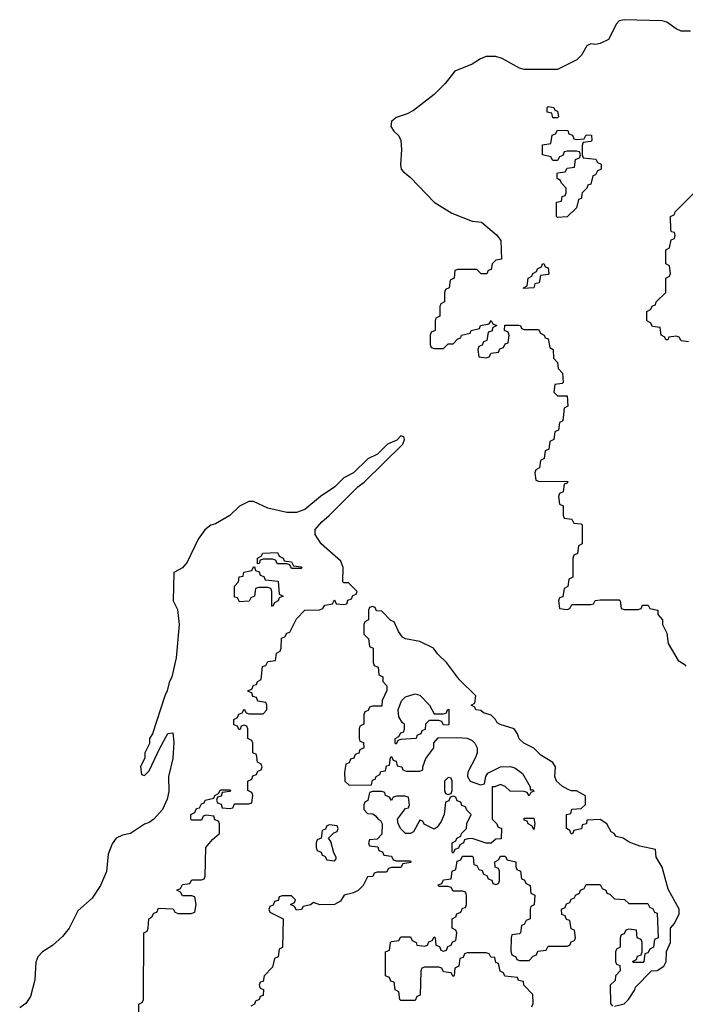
# Model space of a CAD drawing. Header units: inches. Extents: x 2112843 to 2323771, y 35243 to 209174.
# Tile 46 of 83: x 2305405 to 2308208, y 50209 to 54360. Entities that reach past the tile are written whole.
import ezdxf

# ---------------------------------------------------------------- set-up
doc = ezdxf.new("R2010")
doc.units = ezdxf.units.IN
doc.header["$MEASUREMENT"] = 0
doc.layers.add('C3005', color=7, linetype='Continuous')

msp = doc.modelspace()

# ---------------------------------------------------------------- linework, layer by layer
at = {"layer": 'C3005', "color": 6}
for points in [[(2308230, 54311.6), (2308190, 54311.8), (2308170, 54320.7), (2308130, 54349.7), (2308110, 54355.1), (2307950, 54359.6), (2307930, 54354.5), (2307917.6, 54342.4), (2307884.4, 54275.6), (2307850, 54259.3), (2307830, 54255.3), (2307810, 54258), (2307794, 54250), (2307771.3, 54210), (2307751, 54190), (2307670.3, 54149.7), (2307530, 54149.6), (2307510, 54155.1), (2307436.2, 54196.2), (2307410, 54204.2), (2307370, 54205.1), (2307345.1, 54194.9), (2307310, 54172.3), (2307238, 54142), (2307197.3, 54090), (2307150, 54043.7), (2307062.8, 53977.2), (2307036.9, 53963.1), (2306990, 53947), (2306970.6, 53930), (2306967.7, 53910), (2306980.7, 53890), (2307002, 53870), (2307010.6, 53850), (2307012.8, 53812.8), (2307008, 53748), (2307010.8, 53730), (2307019.9, 53719.9), (2307050, 53694.8), (2307150.5, 53590.5), (2307224.1, 53544.1), (2307310, 53510.7), (2307350, 53506), (2307413.4, 53453.4), (2307431.3, 53428.7), (2307434, 53350), (2307410, 53346), (2307394, 53330), (2307390, 53306), (2307378, 53302), (2307371.6, 53288.4), (2307348.4, 53288.4), (2307330, 53306), (2307250, 53306), (2307238, 53302), (2307234, 53270), (2307218, 53262), (2307214, 53230), (2307198, 53222), (2307194, 53210), (2307194, 53170), (2307178, 53162), (2307174, 53150), (2307174, 53110), (2307158, 53102), (2307154, 53090), (2307154, 53050), (2307138, 53042), (2307134, 53030), (2307134, 52990), (2307138, 52978), (2307150, 52974), (2307190, 52974), (2307210, 52994), (2307230, 52994), (2307250, 53014), (2307262, 53018), (2307266, 53030), (2307302, 53038), (2307306, 53050), (2307342, 53058), (2307346, 53070), (2307382, 53078), (2307390, 53092), (2307398, 53078), (2307414, 53070), (2307398, 53062), (2307392.7, 53047.3), (2307378, 53042), (2307372.7, 53007.3), (2307358, 53002), (2307352.7, 52987.3), (2307338, 52982), (2307334, 52970), (2307338, 52938), (2307370, 52934), (2307382, 52938), (2307390, 52954), (2307422, 52958), (2307427.3, 52972.7), (2307442, 52978), (2307450, 52994), (2307462, 52998), (2307466, 53030), (2307462, 53042), (2307446, 53050), (2307447.3, 53072.7), (2307507.3, 53072.7), (2307514, 53070), (2307518, 53058), (2307530, 53054), (2307590, 53054), (2307598, 53038), (2307614, 53030), (2307618, 53018), (2307630, 53014), (2307638, 52978), (2307652, 52970), (2307652.7, 52932.7), (2307670, 52914), (2307672, 52890), (2307691.3, 52870), (2307694, 52830), (2307690, 52826), (2307658, 52822), (2307654, 52790), (2307670, 52774), (2307710, 52774), (2307714, 52730), (2307698, 52722), (2307691.6, 52668.4), (2307678, 52662), (2307674, 52630), (2307658, 52622), (2307654, 52590), (2307638, 52582), (2307634, 52550), (2307618, 52542), (2307614, 52510), (2307598, 52502), (2307594, 52470), (2307578, 52462), (2307574, 52450), (2307578, 52418), (2307590, 52414), (2307712.7, 52412.7), (2307710, 52406), (2307698, 52402), (2307694, 52370), (2307678, 52362), (2307674, 52350), (2307678, 52318), (2307694, 52310), (2307694, 52270), (2307698, 52258), (2307730, 52254), (2307738, 52238), (2307770, 52234), (2307774, 52230), (2307774, 52150), (2307758, 52142), (2307754, 52110), (2307738, 52102), (2307734, 52090), (2307734, 52010), (2307718, 52002), (2307714, 51970), (2307698, 51962), (2307692.7, 51927.3), (2307678, 51922), (2307674, 51910), (2307678, 51878), (2307710, 51874), (2307722, 51878), (2307730, 51894), (2307810, 51894), (2307822, 51898), (2307828.4, 51911.6), (2307850, 51914), (2307930, 51914), (2307934, 51910), (2307938, 51878), (2307950, 51874), (2308010, 51874), (2308022, 51878), (2308028.4, 51891.6), (2308051.6, 51891.6), (2308058, 51878), (2308092, 51870), (2308092.7, 51852.7), (2308112, 51830), (2308112, 51810), (2308130, 51774), (2308136, 51730), (2308178, 51658), (2308203.6, 51643.6), (2308210, 51634)], [(2308222, 53002), (2308190, 53006), (2308182, 53022), (2308170, 53026), (2308138, 53022), (2308134, 53010), (2308126, 53010), (2308122, 53022), (2308106, 53030), (2308102, 53062), (2308070, 53066), (2308062, 53082), (2308046, 53090), (2308046, 53130), (2308062, 53138), (2308070, 53154), (2308082, 53158), (2308086, 53170), (2308126, 53210), (2308126, 53270), (2308142, 53278), (2308146, 53290), (2308142, 53322), (2308126, 53330), (2308126, 53390), (2308142, 53398), (2308148.4, 53431.6), (2308162, 53438), (2308166, 53450), (2308162, 53462), (2308150, 53466), (2308147.3, 53472.7), (2308146, 53530), (2308162, 53538), (2308166, 53550), (2308246, 53630)], [(2305906, 50170), (2305906, 50210), (2305922, 50218), (2305926, 50230), (2305928, 50510), (2305942, 50518), (2305946, 50530), (2305948, 50570), (2305962, 50578), (2305970, 50594), (2305982, 50598), (2305990, 50614), (2306051.6, 50611.6), (2306058, 50598), (2306072.7, 50592.7), (2306127.3, 50592.7), (2306142, 50598), (2306148, 50630), (2306142, 50662), (2306130, 50666), (2306090, 50666), (2306082, 50682), (2306066, 50690), (2306082, 50698), (2306090, 50714), (2306122, 50718), (2306130, 50734), (2306170, 50734), (2306182, 50738), (2306186, 50750), (2306188.7, 50870), (2306216.4, 50903.6), (2306246, 50930), (2306246, 50970), (2306242, 50982), (2306227.3, 50987.3), (2306222, 51002), (2306190, 51006), (2306178, 51002), (2306170, 50986), (2306130, 50986), (2306126, 50990), (2306126, 51010), (2306142, 51018), (2306150, 51034), (2306162, 51038), (2306170, 51054), (2306182, 51058), (2306186, 51070), (2306222, 51078), (2306226, 51090), (2306242, 51098), (2306250, 51114), (2306290, 51114), (2306294, 51110), (2306290, 51106), (2306258, 51102), (2306252.7, 51087.3), (2306238, 51082), (2306234, 51070), (2306238, 51058), (2306252.7, 51052.7), (2306258, 51038), (2306290, 51034), (2306302, 51038), (2306310, 51054), (2306370, 51054), (2306382, 51058), (2306386, 51090), (2306382, 51102), (2306366, 51110), (2306366, 51150), (2306382, 51158), (2306387.3, 51172.7), (2306402, 51178), (2306407.3, 51192.7), (2306422, 51198), (2306426, 51210), (2306422, 51222), (2306406, 51230), (2306402, 51262), (2306386, 51270), (2306386, 51310), (2306382, 51322), (2306366, 51330), (2306366, 51370), (2306362, 51382), (2306350, 51386), (2306338, 51382), (2306332.7, 51367.3), (2306327.3, 51367.3), (2306322, 51382), (2306307.3, 51387.3), (2306306, 51410), (2306322, 51418), (2306327.3, 51432.7), (2306342, 51438), (2306350, 51454), (2306358, 51438), (2306370, 51434), (2306430, 51434), (2306446, 51450), (2306446, 51470), (2306442, 51482), (2306407.3, 51487.3), (2306402, 51502), (2306387.3, 51507.3), (2306382, 51522), (2306367.3, 51527.3), (2306367.3, 51532.7), (2306382, 51538), (2306390, 51554), (2306402, 51558), (2306406, 51570), (2306422, 51578), (2306427.3, 51632.7), (2306442, 51638), (2306450, 51654), (2306482, 51658), (2306486, 51690), (2306502, 51698), (2306506, 51710), (2306507.3, 51752.7), (2306522, 51758), (2306530, 51774), (2306542, 51778), (2306570, 51834), (2306606, 51870), (2306667.3, 51872.7), (2306682, 51878), (2306690, 51892), (2306722, 51898), (2306730, 51914), (2306738, 51898), (2306770, 51894), (2306782, 51898), (2306787.3, 51912.7), (2306802, 51918), (2306807.3, 51932.7), (2306822, 51938), (2306826, 51950), (2306790, 51986), (2306770, 51986), (2306766, 51990), (2306767.6, 52050), (2306757.4, 52077.4), (2306674.5, 52150), (2306649.6, 52190), (2306649.5, 52210.5), (2306676.6, 52243.4), (2306708.7, 52270), (2306829.2, 52390.8), (2306855.3, 52410), (2307018, 52570), (2307026, 52590), (2307022, 52602), (2307010, 52606), (2306992.7, 52587.3), (2306954, 52570), (2306911.3, 52528.7), (2306871.6, 52508.4), (2306810.9, 52449.1), (2306770, 52428), (2306732, 52390), (2306672, 52350), (2306605.4, 52294.6), (2306570, 52282.7), (2306530, 52282.9), (2306450, 52300.7), (2306390, 52329.3), (2306370, 52329.3), (2306330.4, 52309.6), (2306290, 52269.5), (2306230, 52235.1), (2306210, 52229.5), (2306184.9, 52210), (2306156.4, 52170), (2306110, 52073.2), (2306090, 52049.2), (2306054, 52030), (2306051.3, 51910), (2306070, 51874), (2306075.8, 51810), (2306064, 51670), (2306046, 51590), (2306034.4, 51565.6), (2306026, 51530), (2306016, 51510), (2305964.7, 51350), (2305952, 51330), (2305951.2, 51308.8), (2305932, 51270), (2305931.6, 51248.4), (2305914, 51210), (2305918, 51178), (2305930, 51174), (2305950, 51194), (2305993.2, 51286.8), (2306029.1, 51350.9), (2306050, 51354), (2306054, 51314), (2306050, 51246), (2306031.9, 51170), (2306033.5, 51106.5), (2306025.9, 51074.1), (2306006, 51030), (2305970, 50989.6), (2305950, 50975.1), (2305930, 50969.3), (2305871.3, 50930), (2305838, 50922), (2305810.8, 50909.2), (2305794.4, 50885.6), (2305778, 50842), (2305770, 50768.7), (2305744.9, 50710), (2305710, 50657.2), (2305650, 50604), (2305613.4, 50530), (2305584.7, 50495.3), (2305543, 50457), (2305501, 50430), (2305480.7, 50410), (2305473, 50387), (2305468.1, 50311.9), (2305450, 50242), (2305430, 50213.2), (2305404.9, 50195.1)], [(2307910, 50202), (2307950, 50211.3), (2307968.7, 50230), (2307995.3, 50270), (2307998, 50282), (2308066, 50350), (2308090, 50351.3), (2308118, 50370), (2308128, 50390), (2308128.4, 50431.6), (2308146, 50470), (2308146, 50530), (2308162, 50550), (2308182, 50590), (2308182, 50610), (2308135.3, 50695.3), (2308110, 50788), (2308086, 50830), (2308082, 50862), (2308016.5, 50876.5), (2307972.1, 50892.1), (2307946, 50910), (2307916.4, 50916.4), (2307908, 50930), (2307896.5, 50936.5), (2307877.2, 50970), (2307850, 50989), (2307794, 50986), (2307792, 50970), (2307774, 50966), (2307771.2, 50948.8), (2307738, 50942), (2307732.7, 50927.3), (2307727.3, 50927.3), (2307722, 50942), (2307708, 50950), (2307708, 51010), (2307726, 51014), (2307730, 51032), (2307770, 51034), (2307788, 51052), (2307788, 51088), (2307750, 51108.7), (2307728.8, 51108.8), (2307714.6, 51114.6), (2307688.8, 51128.8), (2307666, 51150), (2307658, 51170), (2307662, 51210), (2307650, 51228), (2307600.1, 51260.1), (2307570, 51288.7), (2307528, 51310), (2307509, 51329), (2307502, 51350), (2307488, 51370), (2307428.4, 51388.4), (2307415.3, 51395.3), (2307408, 51410), (2307390, 51428), (2307358, 51438), (2307347.3, 51447.3), (2307326, 51450), (2307322, 51462), (2307306, 51470), (2307322, 51478), (2307326, 51510), (2307256.4, 51576.4), (2307202, 51650), (2307165.6, 51685.6), (2307148, 51710), (2307090, 51738), (2307030, 51749.2), (2307017.5, 51757.5), (2307000.2, 51780.2), (2306982, 51822), (2306967.3, 51827.3), (2306930, 51866), (2306907.3, 51867.3), (2306902, 51882), (2306890, 51886), (2306878, 51882), (2306874, 51870), (2306874, 51830), (2306858, 51822), (2306854, 51810), (2306854, 51770), (2306874, 51750), (2306878, 51718), (2306894, 51710), (2306894, 51650), (2306898, 51638), (2306914, 51630), (2306918, 51598), (2306934, 51590), (2306934, 51570), (2306951.6, 51551.6), (2306951.6, 51531.6), (2306932, 51490), (2306930, 51466), (2306890, 51466), (2306878, 51462), (2306872.7, 51447.3), (2306858, 51442), (2306854, 51430), (2306854, 51390), (2306838, 51382), (2306834, 51370), (2306834, 51330), (2306838, 51318), (2306852.7, 51312.7), (2306854, 51290), (2306838, 51282), (2306832.7, 51267.3), (2306818, 51262), (2306812.7, 51247.3), (2306798, 51242), (2306792.7, 51227.3), (2306778, 51222), (2306772.7, 51187.3), (2306774, 51150), (2306792.7, 51132.7), (2306886, 51134), (2306890, 51154), (2306902, 51158), (2306906, 51170), (2306922, 51178), (2306926, 51190), (2306946, 51194), (2306950, 51214), (2306962, 51218), (2306966, 51250), (2306970, 51254), (2306978, 51238), (2306990, 51234), (2306994, 51214), (2307014, 51210), (2307018, 51198), (2307032, 51192), (2307090, 51192), (2307102, 51198), (2307102, 51210), (2307115.1, 51244.9), (2307148.7, 51290), (2307148.7, 51311.3), (2307167.3, 51332.7), (2307250, 51334), (2307290, 51331.3), (2307310, 51322), (2307322, 51310), (2307331.3, 51290), (2307332, 51270), (2307324.7, 51250), (2307291.6, 51188.4), (2307291.3, 51170), (2307302, 51150), (2307346, 51134), (2307362, 51138), (2307368, 51170), (2307376.4, 51183.6), (2307430, 51211), (2307470, 51211.3), (2307490, 51206), (2307522, 51182), (2307554, 51126), (2307554, 51114), (2307566, 51114), (2307572, 51108), (2307558, 51102), (2307550, 51088), (2307542, 51102), (2307530, 51106), (2307470, 51108), (2307450, 51128), (2307430, 51135.3), (2307406, 51126), (2307394, 51126), (2307394, 50990), (2307414, 50970), (2307418, 50958), (2307434, 50950), (2307432.7, 50907.3), (2307410, 50906), (2307390, 50888), (2307370, 50888), (2307310, 50908), (2307292.7, 50907.3), (2307278, 50902), (2307274, 50890), (2307258, 50882), (2307252.7, 50867.3), (2307238, 50862), (2307230, 50846), (2307226, 50850), (2307226, 50890), (2307242, 50898), (2307246, 50910), (2307262, 50918), (2307266, 50930), (2307286, 50950), (2307288.4, 50971.6), (2307306, 51010), (2307287.3, 51027.3), (2307282, 51042), (2307267.3, 51047.3), (2307262, 51062), (2307247.3, 51067.3), (2307242, 51082), (2307230, 51086), (2307218, 51082), (2307212.7, 51067.3), (2307198, 51062), (2307192, 51010), (2307179.8, 50980.2), (2307163.6, 50956.4), (2307150, 50948), (2307108, 50968), (2307102, 50982), (2307090, 50986), (2307063.6, 50936.4), (2307050, 50928.7), (2307030, 50928.7), (2307009.3, 50949.3), (2306999, 50970), (2306995.3, 50990), (2307030, 51034), (2307042, 51038), (2307046, 51050), (2307042, 51082), (2307027.3, 51087.3), (2306992.7, 51087.3), (2306978, 51082), (2306970, 51068), (2306962, 51082), (2306946, 51090), (2306942, 51102), (2306930, 51106), (2306890, 51106), (2306878, 51102), (2306871.6, 51068.4), (2306858, 51062), (2306854, 51050), (2306854, 51030), (2306870, 51014), (2306891.6, 51011.6), (2306903.6, 51003.6), (2306914, 50990), (2306924.7, 50984.7), (2306932, 50970), (2306930, 50926), (2306910, 50906), (2306878, 50902), (2306874, 50890), (2306878, 50878), (2306912.7, 50872.7), (2306918, 50858), (2306932.7, 50852.7), (2306938, 50838), (2306970, 50834), (2306978, 50818), (2306990, 50814), (2307050, 50814), (2307052.7, 50807.3), (2307018, 50802), (2307010, 50786), (2306970, 50786), (2306958, 50782), (2306950, 50766), (2306910, 50766), (2306898, 50762), (2306891.6, 50748.4), (2306870, 50746), (2306851.3, 50710), (2306830.6, 50689.4), (2306810, 50679), (2306771, 50669), (2306755.9, 50644.1), (2306730.5, 50629.5), (2306669, 50629), (2306642, 50638), (2306630, 50628), (2306598, 50622), (2306591.6, 50608.4), (2306570, 50606), (2306562, 50622), (2306546, 50630), (2306562, 50638), (2306566, 50650), (2306550, 50666), (2306510, 50666), (2306498, 50662), (2306492.7, 50647.3), (2306478, 50642), (2306472.7, 50627.3), (2306458, 50622), (2306454, 50610), (2306458, 50598), (2306514, 50570), (2306511.6, 50448.4), (2306498, 50442), (2306494, 50410), (2306478, 50402), (2306470, 50366), (2306434, 50330), (2306430, 50306), (2306418, 50302), (2306414, 50290), (2306418, 50278), (2306431.2, 50271.2), (2306430, 50246), (2306418, 50242), (2306414, 50230), (2306398, 50222), (2306394, 50210), (2306378, 50202)], [(2307562, 50198), (2307567.3, 50212.7), (2307566, 50250), (2307528, 50290), (2307526, 50306), (2307506, 50310), (2307502, 50322), (2307447.3, 50327.3), (2307442, 50342), (2307428.4, 50348.4), (2307422, 50382), (2307410, 50386), (2307406, 50406), (2307388.4, 50408.4), (2307382, 50422), (2307370, 50426), (2307290, 50426), (2307278, 50422), (2307272.7, 50407.3), (2307258, 50402), (2307254, 50370), (2307238, 50362), (2307234, 50330), (2307230, 50326), (2307222, 50342), (2307190, 50346), (2307182, 50362), (2307170, 50366), (2307110, 50366), (2307098, 50362), (2307094, 50350), (2307091.6, 50248.4), (2307078, 50242), (2307070, 50226), (2307010, 50226), (2307006, 50230), (2307002, 50262), (2306986, 50270), (2306982, 50302), (2306967.3, 50307.3), (2306962, 50322), (2306946, 50330), (2306946, 50430), (2306962, 50438), (2306966, 50470), (2306970, 50474), (2307002, 50478), (2307010, 50494), (2307050, 50494), (2307058, 50478), (2307074, 50470), (2307078, 50458), (2307110, 50454), (2307122, 50458), (2307127.3, 50472.7), (2307142, 50478), (2307150, 50494), (2307154, 50490), (2307158, 50458), (2307172.7, 50452.7), (2307178, 50438), (2307190, 50434), (2307202, 50438), (2307207.3, 50452.7), (2307222, 50458), (2307227.3, 50472.7), (2307242, 50478), (2307246, 50510), (2307242, 50522), (2307226, 50530), (2307226, 50570), (2307242, 50578), (2307246, 50590), (2307262, 50598), (2307270, 50614), (2307282, 50618), (2307286, 50630), (2307286, 50670), (2307282, 50682), (2307270, 50686), (2307230, 50686), (2307222, 50702), (2307210, 50706), (2307170, 50706), (2307167.3, 50712.7), (2307182, 50718), (2307190, 50734), (2307222, 50738), (2307226, 50770), (2307242, 50778), (2307247.3, 50812.7), (2307262, 50818), (2307270, 50834), (2307310, 50834), (2307314, 50830), (2307318, 50798), (2307330, 50794), (2307338, 50778), (2307352.7, 50772.7), (2307358, 50758), (2307372.7, 50752.7), (2307378, 50738), (2307392.7, 50732.7), (2307398, 50718), (2307410, 50714), (2307422, 50718), (2307426, 50730), (2307426, 50770), (2307422, 50782), (2307407.3, 50787.3), (2307406, 50810), (2307422, 50818), (2307430, 50834), (2307450, 50834), (2307458, 50818), (2307494, 50810), (2307494, 50790), (2307498, 50778), (2307514, 50770), (2307518, 50738), (2307530, 50734), (2307538, 50718), (2307554, 50710), (2307558, 50678), (2307574, 50670), (2307571.6, 50628.4), (2307558, 50622), (2307554, 50610), (2307554, 50570), (2307538, 50562), (2307530, 50546), (2307518, 50542), (2307514, 50510), (2307510, 50506), (2307478, 50502), (2307474, 50490), (2307472.7, 50432.7), (2307478, 50418), (2307494, 50410), (2307498, 50398), (2307510, 50394), (2307550, 50394), (2307567.3, 50412.7), (2307582, 50418), (2307587.3, 50432.7), (2307622, 50438), (2307630, 50454), (2307710, 50454), (2307722, 50458), (2307727.3, 50472.7), (2307742, 50478), (2307746, 50490), (2307742, 50522), (2307727.3, 50527.3), (2307722, 50562), (2307707.3, 50567.3), (2307702, 50582), (2307688.4, 50588.4), (2307686, 50610), (2307702, 50618), (2307707.3, 50632.7), (2307722, 50638), (2307727.3, 50652.7), (2307742, 50658), (2307746, 50670), (2307762, 50678), (2307766, 50690), (2307782, 50698), (2307790, 50714), (2307850, 50714), (2307858, 50698), (2307874, 50690), (2307878, 50678), (2307890, 50674), (2307910, 50654), (2307951.6, 50651.6), (2307970, 50634), (2308050, 50634), (2308058, 50618), (2308070, 50614), (2308078, 50598), (2308090, 50594), (2308094, 50490), (2308078, 50482), (2308074, 50450), (2308058, 50442), (2308050, 50426), (2308038, 50422), (2308034, 50390), (2308030, 50386), (2307990, 50386), (2307986, 50390), (2308002, 50398), (2308007.3, 50412.7), (2308022, 50418), (2308026, 50430), (2308026, 50470), (2308022, 50482), (2308006, 50490), (2308002, 50522), (2307970, 50526), (2307958, 50522), (2307950, 50506), (2307938, 50502), (2307934, 50490), (2307934, 50450), (2307918, 50442), (2307914, 50430), (2307914, 50390), (2307918, 50378), (2307932.7, 50372.7), (2307934, 50350), (2307914, 50330), (2307912, 50310), (2307892, 50290), (2307892.7, 50212.7), (2307902, 50202)]]:
    msp.add_lwpolyline(points, dxfattribs=at)
for points in [[(2307650, 53946), (2307646, 53966), (2307626, 53970), (2307626, 53990), (2307630, 53994), (2307654, 53990), (2307658, 53978), (2307670, 53974), (2307674, 53950), (2307670, 53946)], [(2307750, 53854), (2307782, 53858), (2307790, 53874), (2307812.7, 53872.7), (2307814, 53850), (2307810, 53846), (2307778, 53842), (2307774, 53830), (2307774, 53790), (2307778, 53778), (2307831.6, 53771.6), (2307838, 53758), (2307854, 53750), (2307854, 53730), (2307838, 53722), (2307830, 53706), (2307818, 53702), (2307810, 53666), (2307798, 53662), (2307794, 53650), (2307774, 53630), (2307770, 53606), (2307758, 53602), (2307750, 53566), (2307710, 53528), (2307670, 53526), (2307666, 53530), (2307666, 53590), (2307686, 53594), (2307690, 53614), (2307702, 53618), (2307706, 53630), (2307706, 53650), (2307686, 53670), (2307682, 53682), (2307668, 53690), (2307668, 53710), (2307670, 53714), (2307702, 53718), (2307710, 53734), (2307742, 53738), (2307746, 53770), (2307762, 53778), (2307766, 53790), (2307762, 53802), (2307750, 53806), (2307710, 53806), (2307698, 53802), (2307692.7, 53787.3), (2307678, 53782), (2307670, 53766), (2307650, 53766), (2307642, 53782), (2307606, 53790), (2307607.3, 53832.7), (2307642, 53838), (2307647.3, 53872.7), (2307662, 53878), (2307670, 53894), (2307712.7, 53892.7), (2307718, 53878), (2307732.7, 53872.7), (2307738, 53858)], [(2307526, 53226), (2307526, 53230), (2307542, 53238), (2307546, 53270), (2307562, 53278), (2307566, 53290), (2307582, 53298), (2307586, 53310), (2307602, 53318), (2307606, 53330), (2307611.6, 53331.6), (2307618, 53318), (2307630, 53314), (2307634, 53290), (2307630, 53286), (2307598, 53282), (2307592, 53250), (2307574, 53246), (2307570, 53228.7)], [(2306550, 52046), (2306542, 52062), (2306530, 52066), (2306490, 52066), (2306482, 52082), (2306470, 52086), (2306430, 52086), (2306418, 52082), (2306412.7, 52067.3), (2306406, 52066), (2306406, 52090), (2306422, 52098), (2306428.4, 52111.6), (2306490, 52114), (2306498, 52098), (2306514, 52090), (2306518, 52078), (2306550, 52074), (2306558, 52058), (2306590, 52054), (2306594, 52050), (2306590, 52046)], [(2306470, 51886), (2306466, 51890), (2306466, 51950), (2306462, 51962), (2306450, 51966), (2306410, 51966), (2306398, 51962), (2306394, 51930), (2306378, 51922), (2306371.6, 51908.4), (2306330, 51906), (2306322, 51922), (2306310, 51926), (2306308.8, 51971.2), (2306326, 51990), (2306328.8, 52011.2), (2306346, 52014), (2306348.8, 52031.2), (2306382, 52038), (2306390, 52054), (2306394, 52054), (2306398, 52038), (2306412.7, 52032.7), (2306418, 52018), (2306432.7, 52012.7), (2306438, 51998), (2306492.7, 51992.7), (2306498, 51938), (2306514, 51930), (2306498, 51922), (2306494, 51910), (2306478, 51902)], [(2307150, 51434), (2307190, 51434), (2307202, 51438), (2307206, 51450), (2307212.7, 51452.7), (2307212.7, 51387.3), (2307190, 51386), (2307182, 51402), (2307170, 51406), (2307130, 51406), (2307114, 51390), (2307112.7, 51367.3), (2307098, 51362), (2307094, 51350), (2307078, 51342), (2307074, 51330), (2307010, 51326), (2306998, 51322), (2306990, 51306), (2306986, 51310), (2306986, 51330), (2307002, 51338), (2307010, 51354), (2307022, 51358), (2307026, 51370), (2307026, 51390), (2307016.4, 51396.4), (2307001.2, 51421.2), (2306999, 51450), (2307012.1, 51487.9), (2307030, 51506), (2307070, 51518), (2307090, 51512), (2307131.3, 51470)], [(2307210, 51166), (2307194, 51150), (2307194, 51110), (2307198, 51098), (2307210, 51094), (2307222, 51098), (2307226, 51110), (2307226, 51150), (2307222, 51162)], [(2306710, 50966), (2306698, 50962), (2306692.7, 50947.3), (2306678, 50942), (2306674, 50910), (2306658, 50902), (2306654, 50890), (2306654, 50870), (2306658, 50858), (2306674, 50850), (2306678, 50838), (2306690, 50834), (2306698, 50818), (2306730, 50814), (2306738, 50822), (2306738, 50830), (2306728, 50848), (2306715.3, 50895.3), (2306706, 50910), (2306727.3, 50932.7), (2306742, 50938), (2306746, 50950), (2306742, 50962)], [(2307570, 50946), (2307562, 50962), (2307546, 50970), (2307542, 50982), (2307530, 50986), (2307530, 50994), (2307570, 50994), (2307574, 50970)]]:
    msp.add_lwpolyline(points, close=True, dxfattribs=at)

doc.saveas('drawing.dxf')
